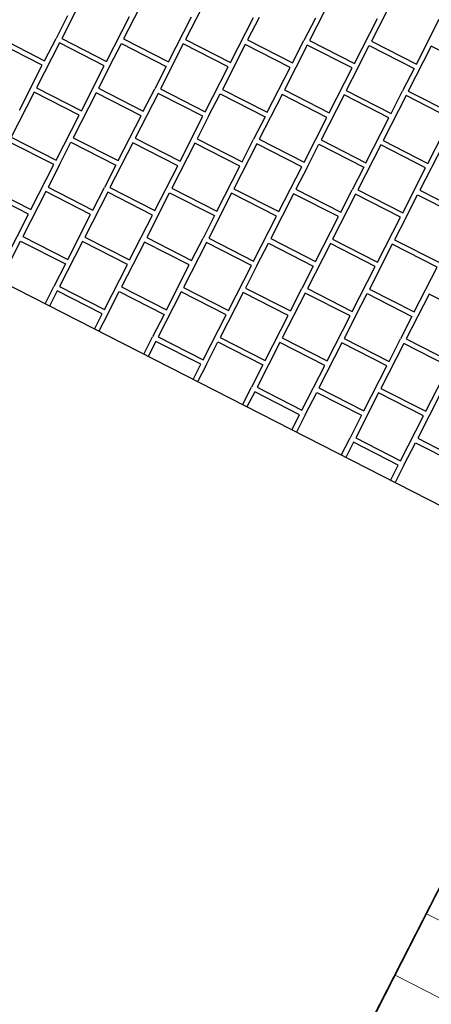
# Model space of a CAD drawing. Header units: millimetres. Extents: x 91549 to 157794, y 81579 to 142563.
# Tile 60 of 112: x 123294 to 124119, y 122322 to 124295. Entities that reach past the tile are written whole.
import ezdxf
from ezdxf.enums import TextEntityAlignment as Align

# ---------------------------------------------------------------- set-up
doc = ezdxf.new("R2010")
doc.units = ezdxf.units.MM
doc.header["$LTSCALE"] = 0.5
doc.header["$MEASUREMENT"] = 0
doc.linetypes.add('PLINE', pattern=[0])
for name, color, linetype in [('25-- Dekker(Nye konstruksjoner)', 7, 'Continuous'), ('761- Veger (kjøreveger_ sykkel- og gangveier mv) (Skravur)(Nye konstruksjoner)', 7, 'Continuous'), ('761- Veger (kjøreveger_ sykkel- og gangveier mv)(Nye konstruksjoner)', 7, 'Continuous'), ('862- M___Nettoareal(Nye konstruksjoner)', 7, 'Continuous'), ('862- M___Nettoareal(Polylinje)(Nye konstruksjoner)', 7, 'Continuous'), ('862- M___Nettoareal(Tekst)(Nye konstruksjoner)', 7, 'Continuous'), ('878- Annen overflate_visuell informasjon(Nye konstruksjoner)', 7, 'Continuous')]:
    doc.layers.add(name, color=color, linetype=linetype)
doc.layers.add('255- Gulvoverflate(Nye konstruksjoner)', color=7, linetype='Continuous', lineweight=0)
doc.layers.add('256- Faste himlinger og overflatebehandling(Nye konstruksjoner)', color=7, linetype='Continuous', lineweight=0)
doc.styles.add('GENERATED_STYLE_1', font='arial.ttf')

# ---------------------------------------------------------------- blocks, each defined once
blk = doc.blocks.new('Terrasse__29_1', base_point=(120252.2, 117328.1))
at = {"layer": '862- M___Nettoareal(Polylinje)(Nye konstruksjoner)', "linetype": 'PLINE', "flags": 128}
blk.add_lwpolyline([(115344.7, 116757.9, 0.343928), (115847.8, 115113.2), (119758.1, 113100.7, 0.414213), (121639.2, 113709.9), (124187.4, 118698.8), (126049.3, 122344.2), (124446.3, 123162.9), (123167, 120667.7, -0.391564), (121339.2, 120153.5), (119198.6, 121246.9, 0.414214), (117317.5, 120637.8)], format="xyb", close=True, dxfattribs=at)
at = {"layer": '862- M___Nettoareal(Tekst)(Nye konstruksjoner)', "style": 'GENERATED_STYLE_1'}
for tag, height, p in [('DUMMY_862', 150, (120456.4, 117814.3)), ('ROOM_NAME', 200, (120736.3, 117625.7)), ('DUMMY_861', 200, (120257.9, 116734.7))]:
    blk.add_attdef(tag, text='', height=height, rotation=242.9436, dxfattribs=at).set_placement(p, align=Align.TOP_LEFT)
blk = doc.blocks.new('*X122', base_point=(-1071196.2, -15782375.2))
at = {"layer": '761- Veger (kjøreveger_ sykkel- og gangveier mv) (Skravur)(Nye konstruksjoner)', "linetype": 'PLINE'}
for p, q in [((123424, 124347.1), (123378.1, 124257.2)), ((123548.3, 124346), (123502.3, 124256.1)), ((123672.5, 124345), (123626.5, 124255)), ((123920.9, 124342.8), (123874.9, 124252.9)), ((124045.1, 124341.8), (123999.2, 124251.8)), ((123389.8, 124302.2), (123366.8, 124257.3)), ((123468.1, 124211.2), (123514, 124301.2)), ((123592.3, 124210.2), (123638.2, 124300.1)), ((123716.5, 124209.1), (123762.4, 124299)), ((123773.7, 124298.9), (123750.7, 124254)), ((123886.6, 124298), (123863.7, 124253)), ((123964.9, 124207), (124010.8, 124296.9)), ((124089.1, 124205.9), (124135, 124295.8)), ((123253.9, 124258.2), (123343.8, 124212.3)), ((123343.8, 124212.3), (123366.8, 124257.3)), ((123378.1, 124257.2), (123468.1, 124211.2)), ((123502.3, 124256.1), (123592.3, 124210.2)), ((123626.5, 124255), (123716.5, 124209.1)), ((123750.7, 124254), (123840.7, 124208)), ((123840.7, 124208), (123863.7, 124253)), ((123874.9, 124252.9), (123964.9, 124207)), ((123339.2, 124203.3), (123249.3, 124249.2)), ((123373.5, 124248.2), (123327.6, 124158.2)), ((123463.5, 124202.2), (123373.5, 124248.2)), ((123474.8, 124202.1), (123497.7, 124247.1)), ((123497.7, 124247.1), (123587.7, 124201.2)), ((123621.9, 124246), (123576, 124156.1)), ((123711.9, 124200.1), (123621.9, 124246)), ((123746.1, 124245), (123700.2, 124155)), ((123836.1, 124199), (123746.1, 124245)), ((123870.3, 124243.9), (123824.4, 124154)), ((123960.3, 124198), (123870.3, 124243.9)), ((123971.6, 124197.9), (123994.6, 124242.8)), ((123994.6, 124242.8), (124084.5, 124196.9)), ((123999.2, 124251.8), (124089.1, 124205.9)), ((124118.8, 124241.8), (124072.8, 124151.8)), ((124208.7, 124195.8), (124118.8, 124241.8)), ((123293.3, 124113.3), (123339.2, 124203.3)), ((123417.5, 124112.3), (123463.5, 124202.2)), ((123474.8, 124202.1), (123451.8, 124157.2)), ((123587.7, 124201.2), (123564.7, 124156.2)), ((123665.9, 124110.1), (123711.9, 124200.1)), ((123790.1, 124109.1), (123836.1, 124199)), ((123914.4, 124108), (123960.3, 124198)), ((123971.6, 124197.9), (123948.6, 124152.9)), ((124084.5, 124196.9), (124061.5, 124151.9)), ((123327.6, 124158.2), (123417.5, 124112.3)), ((123451.8, 124157.2), (123541.7, 124111.2)), ((123541.7, 124111.2), (123564.7, 124156.2)), ((123576, 124156.1), (123665.9, 124110.1)), ((123700.2, 124155), (123790.1, 124109.1)), ((123824.4, 124154), (123914.4, 124108)), ((123323, 124149.2), (123277, 124059.3)), ((123412.9, 124103.3), (123323, 124149.2)), ((123447.2, 124148.2), (123401.2, 124058.2)), ((123537.1, 124102.2), (123447.2, 124148.2)), ((123571.4, 124147.1), (123525.5, 124057.1)), ((123661.3, 124101.2), (123571.4, 124147.1)), ((123672.6, 124101.1), (123695.6, 124146)), ((123695.6, 124146), (123785.6, 124100.1)), ((123819.8, 124145), (123773.9, 124055)), ((123909.8, 124099), (123819.8, 124145)), ((123944, 124143.9), (123898.1, 124054)), ((124034, 124098), (123944, 124143.9)), ((123948.6, 124152.9), (124038.6, 124106.9)), ((124068.2, 124142.8), (124022.3, 124052.9)), ((124038.6, 124106.9), (124061.5, 124151.9)), ((124158.2, 124096.9), (124068.2, 124142.8)), ((124072.8, 124151.8), (124162.8, 124105.9)), ((123367, 124013.3), (123412.9, 124103.3)), ((123491.2, 124012.3), (123537.1, 124102.2)), ((123615.4, 124011.2), (123661.3, 124101.2)), ((123672.6, 124101.1), (123649.7, 124056.1)), ((123785.6, 124100.1), (123762.6, 124055.1)), ((123863.8, 124009.1), (123909.8, 124099)), ((123988, 124008), (124034, 124098)), ((124112.2, 124006.9), (124158.2, 124096.9)), ((123277, 124059.3), (123367, 124013.3)), ((123401.2, 124058.2), (123491.2, 124012.3)), ((123525.5, 124057.1), (123615.4, 124011.2)), ((123649.7, 124056.1), (123739.6, 124010.1)), ((123739.6, 124010.1), (123762.6, 124055.1)), ((123773.9, 124055), (123863.8, 124009.1)), ((123362.4, 124004.3), (123272.4, 124050.3)), ((123373.7, 124004.2), (123396.6, 124049.2)), ((123396.6, 124049.2), (123486.6, 124003.3)), ((123520.9, 124048.2), (123474.9, 123958.2)), ((123610.8, 124002.2), (123520.9, 124048.2)), ((123645.1, 124047.1), (123599.1, 123957.1)), ((123735, 124001.1), (123645.1, 124047.1)), ((123769.3, 124046), (123723.3, 123956.1)), ((123859.2, 124000.1), (123769.3, 124046)), ((123870.5, 124000), (123893.5, 124045)), ((123893.5, 124045), (123983.4, 123999)), ((123898.1, 124054), (123988, 124008)), ((124017.7, 124043.9), (123971.8, 123953.9)), ((124107.6, 123997.9), (124017.7, 124043.9)), ((124022.3, 124052.9), (124112.2, 124006.9)), ((124141.9, 124042.8), (124096, 123952.9)), ((123316.4, 123914.4), (123362.4, 124004.3)), ((123373.7, 124004.2), (123350.7, 123959.3)), ((123486.6, 124003.3), (123463.6, 123958.3)), ((123564.9, 123912.3), (123610.8, 124002.2)), ((123689.1, 123911.2), (123735, 124001.1)), ((123813.3, 123910.1), (123859.2, 124000.1)), ((123870.5, 124000), (123847.5, 123955)), ((123983.4, 123999), (123960.5, 123954)), ((124061.7, 123908), (124107.6, 123997.9)), ((123226.5, 123960.3), (123316.4, 123914.4)), ((123350.7, 123959.3), (123440.7, 123913.3)), ((123440.7, 123913.3), (123463.6, 123958.3)), ((123474.9, 123958.2), (123564.9, 123912.3)), ((123599.1, 123957.1), (123689.1, 123911.2)), ((123311.9, 123905.4), (123221.9, 123951.3)), ((123346.1, 123950.3), (123300.2, 123860.3)), ((123436.1, 123904.3), (123346.1, 123950.3)), ((123470.3, 123949.2), (123424.4, 123859.3)), ((123560.3, 123903.3), (123470.3, 123949.2)), ((123571.6, 123903.2), (123594.5, 123948.1)), ((123594.5, 123948.1), (123684.5, 123902.2)), ((123718.7, 123947.1), (123672.8, 123857.1)), ((123808.7, 123901.1), (123718.7, 123947.1)), ((123723.3, 123956.1), (123813.3, 123910.1)), ((123843, 123946), (123797, 123856.1)), ((123932.9, 123900.1), (123843, 123946)), ((123847.5, 123955), (123937.5, 123909.1)), ((123967.2, 123944.9), (123921.2, 123855)), ((123937.5, 123909.1), (123960.5, 123954)), ((124057.1, 123899), (123967.2, 123944.9)), ((123971.8, 123953.9), (124061.7, 123908)), ((124068.4, 123898.9), (124091.4, 123943.9)), ((124091.4, 123943.9), (124181.3, 123897.9)), ((124096, 123952.9), (124185.9, 123906.9)), ((123265.9, 123815.5), (123311.9, 123905.4)), ((123390.1, 123814.4), (123436.1, 123904.3)), ((123514.3, 123813.3), (123560.3, 123903.3)), ((123571.6, 123903.2), (123548.6, 123858.2)), ((123684.5, 123902.2), (123661.5, 123857.2)), ((123762.7, 123811.2), (123808.7, 123901.1)), ((123887, 123810.1), (123932.9, 123900.1)), ((124011.2, 123809.1), (124057.1, 123899)), ((124068.4, 123898.9), (124045.4, 123853.9)), ((123300.2, 123860.3), (123390.1, 123814.4)), ((123424.4, 123859.3), (123514.3, 123813.3)), ((123548.6, 123858.2), (123638.5, 123812.3)), ((123272.6, 123806.4), (123295.6, 123851.3)), ((123295.6, 123851.3), (123385.5, 123805.4)), ((123419.8, 123850.3), (123373.8, 123760.3)), ((123509.7, 123804.3), (123419.8, 123850.3)), ((123544, 123849.2), (123498.1, 123759.3)), ((123633.9, 123803.3), (123544, 123849.2)), ((123668.2, 123848.1), (123622.3, 123758.2)), ((123638.5, 123812.3), (123661.5, 123857.2)), ((123758.2, 123802.2), (123668.2, 123848.1)), ((123672.8, 123857.1), (123762.7, 123811.2)), ((123769.4, 123802.1), (123792.4, 123847.1)), ((123792.4, 123847.1), (123882.4, 123801.1)), ((123797, 123856.1), (123887, 123810.1)), ((123916.6, 123846), (123870.7, 123756.1)), ((124006.6, 123800.1), (123916.6, 123846)), ((123921.2, 123855), (124011.2, 123809.1)), ((124040.8, 123844.9), (123994.9, 123755)), ((124130.8, 123799), (124040.8, 123844.9)), ((124045.4, 123853.9), (124135.4, 123808)), ((123385.5, 123805.4), (123362.6, 123760.4)), ((123463.8, 123714.4), (123509.7, 123804.3)), ((123588, 123713.3), (123633.9, 123803.3)), ((123712.2, 123712.3), (123758.2, 123802.2)), ((123769.4, 123802.1), (123746.5, 123757.1)), ((123882.4, 123801.1), (123859.4, 123756.2)), ((123960.6, 123710.1), (124006.6, 123800.1)), ((124084.8, 123709.1), (124130.8, 123799)), ((123344.7, 123725.5), (123362.6, 123760.4)), ((123373.8, 123760.3), (123463.8, 123714.4)), ((123498.1, 123759.3), (123588, 123713.3)), ((123369.3, 123751.3), (123353.7, 123720.9)), ((123459.2, 123705.4), (123369.3, 123751.3)), ((123470.5, 123705.3), (123493.5, 123750.3)), ((123493.5, 123750.3), (123583.4, 123704.3)), ((123617.7, 123749.2), (123571.7, 123659.3)), ((123707.6, 123703.3), (123617.7, 123749.2)), ((123622.3, 123758.2), (123712.2, 123712.3)), ((123741.9, 123748.1), (123695.9, 123658.2)), ((123831.8, 123702.2), (123741.9, 123748.1)), ((123746.5, 123757.1), (123836.4, 123711.2)), ((123866.1, 123747.1), (123820.1, 123657.1)), ((123836.4, 123711.2), (123859.4, 123756.2)), ((123956, 123701.1), (123866.1, 123747.1)), ((123870.7, 123756.1), (123960.6, 123710.1)), ((123967.3, 123701), (123990.3, 123746)), ((123990.3, 123746), (124080.2, 123700.1)), ((123994.9, 123755), (124084.8, 123709.1)), ((124114.5, 123744.9), (124068.6, 123655)), ((124204.5, 123699), (124114.5, 123744.9)), ((123443.7, 123675), (123459.2, 123705.4)), ((123470.5, 123705.3), (123452.7, 123670.4)), ((123583.4, 123704.3), (123560.4, 123659.3)), ((123661.7, 123613.3), (123707.6, 123703.3)), ((123785.9, 123612.2), (123831.8, 123702.2)), ((123910.1, 123611.2), (123956, 123701.1)), ((123967.3, 123701), (123944.4, 123656.1)), ((124080.2, 123700.1), (124057.3, 123655.1)), ((123542.6, 123624.5), (123560.4, 123659.3)), ((123567.1, 123650.3), (123551.6, 123619.9)), ((123657.1, 123604.3), (123567.1, 123650.3)), ((123571.7, 123659.3), (123661.7, 123613.3)), ((123668.4, 123604.2), (123691.3, 123649.2)), ((123691.3, 123649.2), (123781.3, 123603.2)), ((123695.9, 123658.2), (123785.9, 123612.2)), ((123815.6, 123648.1), (123769.6, 123558.2)), ((123905.5, 123602.2), (123815.6, 123648.1)), ((123820.1, 123657.1), (123910.1, 123611.2)), ((123939.8, 123647.1), (123893.8, 123557.1)), ((124029.7, 123601.1), (123939.8, 123647.1)), ((123944.4, 123656.1), (124034.3, 123610.1)), ((124064, 123646), (124018, 123556)), ((124034.3, 123610.1), (124057.3, 123655.1)), ((124153.9, 123600.1), (124064, 123646)), ((124068.6, 123655), (124158.5, 123609)), ((123641.6, 123573.9), (123657.1, 123604.3)), ((123668.4, 123604.2), (123650.6, 123569.3)), ((123781.3, 123603.2), (123758.3, 123558.3)), ((123859.6, 123512.2), (123905.5, 123602.2)), ((123983.8, 123511.2), (124029.7, 123601.1)), ((124108, 123510.1), (124153.9, 123600.1)), ((123740.5, 123523.4), (123758.3, 123558.3)), ((123765, 123549.2), (123749.5, 123518.8)), ((123855, 123503.2), (123765, 123549.2)), ((123769.6, 123558.2), (123859.6, 123512.2)), ((123866.3, 123503.1), (123889.2, 123548.1)), ((123889.2, 123548.1), (123979.2, 123502.2)), ((123893.8, 123557.1), (123983.8, 123511.2)), ((124013.4, 123547.1), (123967.5, 123457.1)), ((124103.4, 123501.1), (124013.4, 123547.1)), ((124018, 123556), (124108, 123510.1)), ((124137.6, 123546), (124091.7, 123456)), ((123839.4, 123472.9), (123855, 123503.2)), ((123866.3, 123503.1), (123848.4, 123468.3)), ((123979.2, 123502.2), (123956.2, 123457.2)), ((124057.4, 123411.2), (124103.4, 123501.1)), ((123938.4, 123422.3), (123956.2, 123457.2)), ((123962.9, 123448.1), (123947.4, 123417.7)), ((124052.8, 123402.2), (123962.9, 123448.1)), ((123967.5, 123457.1), (124057.4, 123411.2)), ((124064.1, 123402.1), (124087.1, 123447)), ((124087.1, 123447), (124177.1, 123401.1)), ((124091.7, 123456), (124181.6, 123410.1)), ((124037.3, 123371.8), (124052.8, 123402.2)), ((124064.1, 123402.1), (124046.3, 123367.2))]:
    blk.add_line(p, q, dxfattribs=at)

msp = doc.modelspace()

# ---------------------------------------------------------------- hatches: boundary and pattern name
at = {"layer": '255- Gulvoverflate(Nye konstruksjoner)', "linetype": 'Continuous'}
h = msp.add_hatch(dxfattribs=at)
h.set_pattern_fill('Linjer_120_mm_0001', color=256, style=0, pattern_type=2)
h.set_pattern_definition([(152.9436, (124378.94, 120195.1), (62.804, 122.9605), [])])
h.paths.add_polyline_path([(115405.3, 116893.9, 0.414213), (116014.4, 115012.9), (119758.1, 113100.7, 0.414213), (121639.2, 113709.9), (124187.4, 118698.8), (126049.3, 122344.2), (124446.3, 123162.9), (123220.3, 120762.7, -0.414214), (121339.2, 120153.5), (119198.6, 121246.9, 0.414214), (117317.5, 120637.8)])

# ---------------------------------------------------------------- linework, layer by layer
at = {"layer": '25-- Dekker(Nye konstruksjoner)', "linetype": 'PLINE', "flags": 128}
msp.add_lwpolyline([(115405.3, 116893.9), (117317.5, 120637.8, -0.414214), (119198.6, 121246.9), (121339.2, 120153.5, 0.414214), (123220.3, 120762.7), (124446.3, 123162.9), (126049.3, 122344.2), (124187.4, 118698.8), (121639.2, 113709.9, -0.414213), (119758.1, 113100.7), (116014.4, 115012.9, -0.414213)], format="xyb", close=True, dxfattribs=at)
at = {"layer": '256- Faste himlinger og overflatebehandling(Nye konstruksjoner)', "linetype": 'PLINE', "flags": 128}
msp.add_lwpolyline([(124689, 123038.9), (116435.9, 127254.3)], dxfattribs=at)
at = {"layer": '878- Annen overflate_visuell informasjon(Nye konstruksjoner)', "linetype": 'PLINE', "flags": 128}
msp.add_lwpolyline([(132685.9, 118954.4), (116789.4, 127073.8)], dxfattribs=at)

# ---------------------------------------------------------------- block references
at = {"layer": '761- Veger (kjøreveger_ sykkel- og gangveier mv)(Nye konstruksjoner)', "linetype": 'PLINE'}
msp.add_blockref('*X122', (-1071196.2, -15782375.2), dxfattribs=at)
at = {"layer": '862- M___Nettoareal(Nye konstruksjoner)', "linetype": 'Continuous'}
msp.add_blockref('Terrasse__29_1', (120252.2, 117328.1), dxfattribs=at)

doc.saveas('drawing.dxf')
